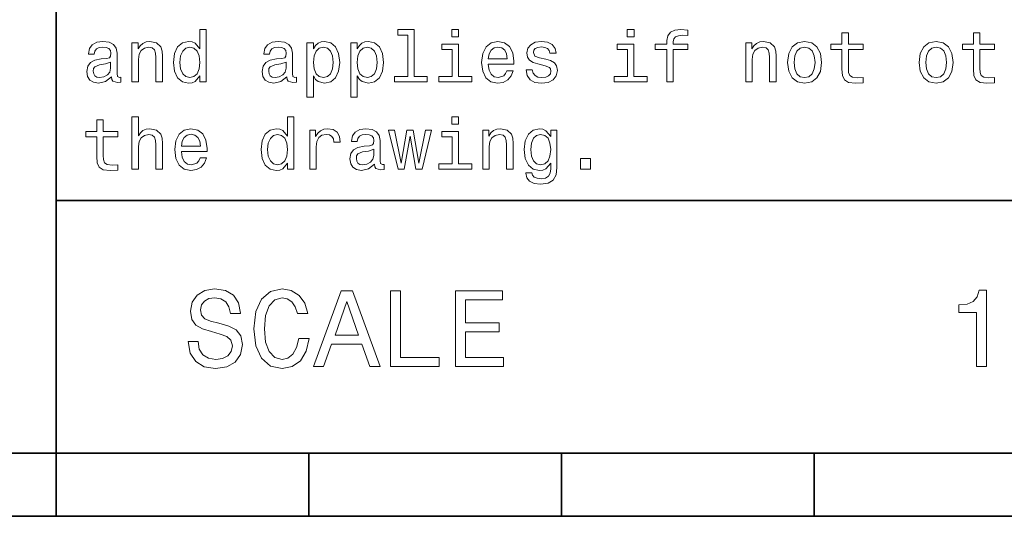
# Model space of a CAD drawing. Extents: x 0 to 420, y 0 to 297.
# Tile 13 of 30: x 219 to 258, y 8 to 27. Entities that reach past the tile are written whole.
import ezdxf

# ---------------------------------------------------------------- set-up
doc = ezdxf.new("R2010")
doc.units = 0

msp = doc.modelspace()

# ---------------------------------------------------------------- linework, layer by layer
at = {"color": 7, "lineweight": 35}
for p, q in [((220, 10), (220, 70)), ((220, 20), (410, 20)), ((10, 10), (410, 10)), ((220, 10), (220, 7.5)), ((220, 10), (410, 10)), ((230, 10), (230, 7.5)), ((240, 10), (240, 7.5)), ((250, 10), (250, 7.5)), ((110, 7.5), (310, 7.5))]:
    msp.add_line(p, q, dxfattribs=at)
at = {"color": 7, "lineweight": 13}
for points in [[(225.69165, 24.937321), (225.69165, 24.698128), (225.945251, 24.698128), (225.945251, 26.767292), (225.694519, 26.767292), (225.694519, 26.009367), (225.501434, 26.228388), (225.383286, 26.28026), (225.247833, 26.300434), (225.002884, 26.242796), (224.812683, 26.081413), (224.688766, 25.822046), (224.645538, 25.473343), (224.688766, 25.124641), (224.812683, 24.862392), (225.002884, 24.698128), (225.247833, 24.643373), (225.383286, 24.663546), (225.504318, 24.715418)], [(233.919312, 26.554035), (233.919312, 24.911385), (233.39769, 24.911385), (233.39769, 24.698128), (234.691635, 24.698128), (234.691635, 24.911385), (234.172913, 24.911385), (234.172913, 26.767292), (233.521606, 26.767292), (233.521606, 26.554035)], [(235.933716, 26.767292), (235.66571, 26.767292), (235.66571, 26.479107), (235.933716, 26.479107)], [(242.873199, 26.767292), (242.605194, 26.767292), (242.605194, 26.479107), (242.873199, 26.479107)], [(244.175797, 25.977667), (244.175797, 24.698128), (244.429398, 24.698128), (244.429398, 25.977667), (245.005768, 25.977667), (245.005768, 26.193806), (244.429398, 26.193806), (244.429398, 26.288906), (244.44957, 26.404179), (244.515854, 26.481989), (244.628235, 26.528099), (244.789627, 26.545389), (245.005768, 26.533863), (245.005768, 26.752882), (244.731995, 26.767292), (244.484146, 26.741356), (244.311234, 26.663546), (244.207489, 26.528099), (244.175797, 26.335014), (244.175797, 26.193806), (243.711823, 26.193806), (243.711823, 25.977667)], [(251.103745, 25.977667), (251.103745, 25.20245), (251.121033, 24.951731), (251.201736, 24.77882), (251.363113, 24.677956), (251.636887, 24.643373), (251.9366, 24.657782), (251.9366, 24.876802), (251.717575, 24.85951), (251.518738, 24.882566), (251.412109, 24.954613), (251.365997, 25.075649), (251.357346, 25.245678), (251.357346, 25.977667), (251.9366, 25.977667), (251.9366, 26.193806), (251.357346, 26.193806), (251.357346, 26.646255), (251.103745, 26.646255), (251.103745, 26.193806), (250.66571, 26.193806), (250.66571, 25.977667)], [(256.30835, 25.977667), (256.30835, 25.20245), (256.325653, 24.951731), (256.406342, 24.77882), (256.567719, 24.677956), (256.841492, 24.643373), (257.141205, 24.657782), (257.141205, 24.876802), (256.92218, 24.85951), (256.723358, 24.882566), (256.61673, 24.954613), (256.570618, 25.075649), (256.561951, 25.245678), (256.561951, 25.977667), (257.141205, 25.977667), (257.141205, 26.193806), (256.561951, 26.193806), (256.561951, 26.646255), (256.30835, 26.646255), (256.30835, 26.193806), (255.870316, 26.193806), (255.870316, 25.977667)], [(222.190201, 24.899857), (222.190201, 24.891211), (222.204605, 24.793228), (222.247833, 24.724064), (222.429398, 24.66931), (222.570602, 24.692364), (222.570602, 24.888329), (222.510086, 24.879684), (222.429398, 24.917149), (222.414978, 25.032421), (222.414978, 25.833574), (222.380402, 26.038185), (222.279541, 26.182278), (222.103745, 26.268732), (221.855911, 26.300434), (221.613831, 26.26585), (221.435165, 26.167868), (221.322769, 26.015131), (221.285309, 25.813402), (221.285309, 25.79611), (221.51297, 25.79611), (221.533142, 25.917149), (221.596542, 26.003603), (221.700287, 26.055477), (221.84726, 26.075649), (221.98848, 26.061239), (222.08934, 26.018013), (222.149857, 25.943085), (222.170029, 25.839338), (222.158508, 25.7183), (222.112396, 25.657782), (221.997116, 25.628963), (221.780975, 25.605909), (221.533142, 25.554035), (221.357346, 25.461817), (221.253601, 25.317724), (221.221909, 25.104467), (221.250717, 24.914267), (221.340057, 24.773056), (221.484146, 24.683718), (221.682999, 24.652018), (221.951004, 24.712538)], [(223.005768, 24.698128), (223.259369, 24.698128), (223.259369, 25.591499), (223.285309, 25.79611), (223.368881, 25.945967), (223.498566, 26.038185), (223.671463, 26.072767), (223.809799, 26.043949), (223.896255, 25.966139), (223.939484, 25.836456), (223.953888, 25.663546), (223.953888, 24.698128), (224.207489, 24.698128), (224.207489, 25.71542), (224.195969, 25.920031), (224.144089, 26.090059), (223.97406, 26.245678), (223.708939, 26.300434), (223.561966, 26.28026), (223.438034, 26.225506), (223.331406, 26.133286), (223.247833, 26.009367), (223.247833, 26.245678), (223.005768, 26.245678)], [(229.129684, 24.899857), (229.129684, 24.891211), (229.144089, 24.793228), (229.187317, 24.724064), (229.368881, 24.66931), (229.510086, 24.692364), (229.510086, 24.888329), (229.44957, 24.879684), (229.368881, 24.917149), (229.354462, 25.032421), (229.354462, 25.833574), (229.319885, 26.038185), (229.219025, 26.182278), (229.043228, 26.268732), (228.795395, 26.300434), (228.553314, 26.26585), (228.374634, 26.167868), (228.262253, 26.015131), (228.224777, 25.813402), (228.224777, 25.79611), (228.452454, 25.79611), (228.472626, 25.917149), (228.536026, 26.003603), (228.639771, 26.055477), (228.786743, 26.075649), (228.927948, 26.061239), (229.028824, 26.018013), (229.08934, 25.943085), (229.109512, 25.839338), (229.097977, 25.7183), (229.05188, 25.657782), (228.9366, 25.628963), (228.720459, 25.605909), (228.472626, 25.554035), (228.296829, 25.461817), (228.193085, 25.317724), (228.161377, 25.104467), (228.190201, 24.914267), (228.279541, 24.773056), (228.42363, 24.683718), (228.622482, 24.652018), (228.890488, 24.712538)], [(230.184433, 26.006485), (230.184433, 26.245678), (229.930832, 26.245678), (229.930832, 24.098703), (230.184433, 24.098703), (230.184433, 24.934439), (230.273773, 24.798992), (230.374634, 24.709656), (230.628235, 24.643373), (230.870316, 24.698128), (231.060516, 24.862392), (231.184433, 25.121759), (231.230545, 25.473343), (231.184433, 25.822046), (231.060516, 26.081413), (230.870316, 26.242796), (230.628235, 26.300434), (230.489914, 26.283142), (230.371765, 26.228388), (230.270889, 26.136168)], [(231.919312, 26.006485), (231.919312, 26.245678), (231.66571, 26.245678), (231.66571, 24.098703), (231.919312, 24.098703), (231.919312, 24.934439), (232.008652, 24.798992), (232.109512, 24.709656), (232.363113, 24.643373), (232.605194, 24.698128), (232.795395, 24.862392), (232.919312, 25.121759), (232.965424, 25.473343), (232.919312, 25.822046), (232.795395, 26.081413), (232.605194, 26.242796), (232.363113, 26.300434), (232.224777, 26.283142), (232.106628, 26.228388), (232.005768, 26.136168)], [(235.925064, 24.911385), (235.925064, 26.193806), (235.273773, 26.193806), (235.273773, 25.977667), (235.671463, 25.977667), (235.671463, 24.911385), (235.15274, 24.911385), (235.15274, 24.698128), (236.44957, 24.698128), (236.44957, 24.911385)], [(237.106628, 25.398417), (238.121033, 25.398417), (238.123917, 25.516571), (238.077805, 25.847984), (237.951004, 26.095821), (237.749283, 26.245678), (237.481262, 26.300434), (237.219025, 26.242796), (237.017288, 26.081413), (236.887604, 25.819164), (236.841492, 25.473343), (236.88472, 25.118877), (237.014404, 24.85951), (237.213257, 24.698128), (237.472626, 24.643373), (237.697403, 24.680838), (237.881836, 24.77882), (238.017288, 24.934439), (238.095093, 25.141932), (237.844376, 25.141932), (237.792511, 25.026657), (237.717575, 24.940203), (237.504318, 24.871038), (237.340057, 24.902739), (237.216141, 25.003603), (237.135437, 25.167868), (237.106628, 25.389771)], [(239.377518, 25.600145), (239.132568, 25.657782), (238.951004, 25.724064), (238.890488, 25.85951), (238.907776, 25.954613), (238.968292, 26.023777), (239.066284, 26.067003), (239.207489, 26.084295), (239.342941, 26.067003), (239.44957, 26.015131), (239.518738, 25.937321), (239.547546, 25.833574), (239.79538, 25.833574), (239.79538, 25.839338), (239.752167, 26.026657), (239.634003, 26.173632), (239.44957, 26.26585), (239.207489, 26.300434), (238.96254, 26.26585), (238.783859, 26.17075), (238.671463, 26.029539), (238.636887, 25.850866), (238.662827, 25.677956), (238.743515, 25.556917), (238.876083, 25.470463), (239.069168, 25.409943), (239.351578, 25.340778), (239.52449, 25.268732), (239.570602, 25.211096), (239.587891, 25.124641), (239.561951, 25.018013), (239.492798, 24.937321), (239.380402, 24.885448), (239.230545, 24.868156), (239.072052, 24.885448), (238.956772, 24.945967), (238.878967, 25.043949), (238.84726, 25.179396), (238.60231, 25.179396), (238.642654, 24.948849), (238.760803, 24.781702), (238.94812, 24.680838), (239.207489, 24.643373), (239.478378, 24.680838), (239.677231, 24.781702), (239.798264, 24.943085), (239.841492, 25.15346), (239.809799, 25.335016), (239.720459, 25.458935), (239.573486, 25.539627)], [(242.864548, 24.911385), (242.864548, 26.193806), (242.213257, 26.193806), (242.213257, 25.977667), (242.610947, 25.977667), (242.610947, 24.911385), (242.092224, 24.911385), (242.092224, 24.698128), (243.389053, 24.698128), (243.389053, 24.911385)], [(247.293945, 24.698128), (247.547546, 24.698128), (247.547546, 25.591499), (247.573486, 25.79611), (247.657059, 25.945967), (247.786743, 26.038185), (247.959656, 26.072767), (248.097992, 26.043949), (248.184433, 25.966139), (248.227661, 25.836456), (248.242081, 25.663546), (248.242081, 24.698128), (248.495682, 24.698128), (248.495682, 25.71542), (248.484146, 25.920031), (248.432281, 26.090059), (248.262253, 26.245678), (247.997116, 26.300434), (247.850143, 26.28026), (247.726227, 26.225506), (247.619598, 26.133286), (247.536026, 26.009367), (247.536026, 26.245678), (247.293945, 26.245678)], [(248.953888, 25.470463), (249, 25.118877), (249.132568, 24.85951), (249.342941, 24.698128), (249.625366, 24.643373), (249.904907, 24.698128), (250.11528, 24.856628), (250.247833, 25.115995), (250.296829, 25.470463), (250.247833, 25.822046), (250.11528, 26.084295), (249.904907, 26.242796), (249.625366, 26.300434), (249.342941, 26.242796), (249.132568, 26.081413), (249, 25.822046)], [(254.158508, 25.470463), (254.20462, 25.118877), (254.337189, 24.85951), (254.547546, 24.698128), (254.829971, 24.643373), (255.109512, 24.698128), (255.319885, 24.856628), (255.452454, 25.115995), (255.50145, 25.470463), (255.452454, 25.822046), (255.319885, 26.084295), (255.109512, 26.242796), (254.829971, 26.300434), (254.547546, 26.242796), (254.337189, 26.081413), (254.20462, 25.822046)], [(225.291061, 26.072767), (225.458206, 26.032421), (225.585022, 25.920031), (225.659943, 25.73271), (225.688766, 25.473343), (225.659943, 25.211096), (225.585022, 25.023777), (225.458206, 24.908503), (225.291061, 24.871038), (225.132568, 24.908503), (225.01152, 25.023777), (224.930832, 25.213978), (224.904892, 25.473343), (224.930832, 25.729828), (225.01152, 25.917149), (225.132568, 26.032421)], [(230.585022, 24.871038), (230.414978, 24.908503), (230.291061, 25.023777), (230.213257, 25.211096), (230.187317, 25.473343), (230.213257, 25.73271), (230.291061, 25.920031), (230.414978, 26.032421), (230.585022, 26.072767), (230.740631, 26.032421), (230.864548, 25.917149), (230.942368, 25.729828), (230.971176, 25.473343), (230.942368, 25.213978), (230.864548, 25.023777), (230.740631, 24.908503)], [(232.319885, 24.871038), (232.149857, 24.908503), (232.02594, 25.023777), (231.94812, 25.211096), (231.922195, 25.473343), (231.94812, 25.73271), (232.02594, 25.920031), (232.149857, 26.032421), (232.319885, 26.072767), (232.47551, 26.032421), (232.599426, 25.917149), (232.677231, 25.729828), (232.706055, 25.473343), (232.677231, 25.213978), (232.599426, 25.023777), (232.47551, 24.908503)], [(237.106628, 25.611671), (237.138321, 25.81052), (237.216141, 25.957493), (237.33429, 26.046831), (237.489914, 26.078531), (237.642654, 26.046831), (237.760803, 25.957493), (237.832855, 25.81052), (237.858795, 25.611671)], [(249.213257, 25.473343), (249.239197, 25.73271), (249.319885, 25.920031), (249.44957, 26.035303), (249.625366, 26.075649), (249.798279, 26.035303), (249.927948, 25.922911), (250.008652, 25.73271), (250.03746, 25.473343), (250.008652, 25.211096), (249.927948, 25.020895), (249.798279, 24.905621), (249.625366, 24.868156), (249.44957, 24.905621), (249.319885, 25.020895), (249.239197, 25.211096)], [(254.417877, 25.473343), (254.443817, 25.73271), (254.524506, 25.920031), (254.654175, 26.035303), (254.829971, 26.075649), (255.002884, 26.035303), (255.132568, 25.922911), (255.213257, 25.73271), (255.242081, 25.473343), (255.213257, 25.211096), (255.132568, 25.020895), (255.002884, 24.905621), (254.829971, 24.868156), (254.654175, 24.905621), (254.524506, 25.020895), (254.443817, 25.211096)], [(222.161377, 25.239914), (222.126801, 25.090059), (222.034576, 24.974785), (221.896255, 24.899857), (221.726227, 24.87392), (221.616714, 24.888329), (221.53891, 24.934439), (221.489914, 25.015131), (221.47551, 25.127523), (221.48703, 25.228388), (221.533142, 25.300434), (221.717575, 25.381124), (221.951004, 25.415707), (222.161377, 25.484871)], [(229.100861, 25.239914), (229.066284, 25.090059), (228.97406, 24.974785), (228.835739, 24.899857), (228.66571, 24.87392), (228.556198, 24.888329), (228.478394, 24.934439), (228.429398, 25.015131), (228.414978, 25.127523), (228.426514, 25.228388), (228.472626, 25.300434), (228.657059, 25.381124), (228.890488, 25.415707), (229.100861, 25.484871)], [(221.610947, 22.522335), (221.610947, 21.747118), (221.628235, 21.496399), (221.708939, 21.323488), (221.870316, 21.222624), (222.144089, 21.188042), (222.443802, 21.20245), (222.443802, 21.421471), (222.224777, 21.404179), (222.02594, 21.427235), (221.919312, 21.499281), (221.873199, 21.620317), (221.864548, 21.790346), (221.864548, 22.522335), (222.443802, 22.522335), (222.443802, 22.738474), (221.864548, 22.738474), (221.864548, 23.190922), (221.610947, 23.190922), (221.610947, 22.738474), (221.172913, 22.738474), (221.172913, 22.522335)], [(223.005768, 21.242796), (223.259369, 21.242796), (223.259369, 22.136168), (223.285309, 22.340778), (223.368881, 22.490635), (223.498566, 22.582853), (223.671463, 22.617435), (223.809799, 22.588617), (223.896255, 22.510807), (223.939484, 22.381124), (223.953888, 22.208214), (223.953888, 21.242796), (224.207489, 21.242796), (224.207489, 22.260086), (224.195969, 22.464699), (224.144089, 22.634727), (223.97406, 22.790346), (223.708939, 22.8451), (223.564835, 22.824928), (223.440918, 22.770174), (223.337173, 22.683718), (223.259369, 22.565563), (223.259369, 23.31196), (223.005768, 23.31196)], [(229.161377, 21.481989), (229.161377, 21.242796), (229.414978, 21.242796), (229.414978, 23.31196), (229.164261, 23.31196), (229.164261, 22.554035), (228.971176, 22.773056), (228.853027, 22.824928), (228.717575, 22.8451), (228.472626, 22.787464), (228.282425, 22.626081), (228.158508, 22.366714), (228.11528, 22.018013), (228.158508, 21.66931), (228.282425, 21.407061), (228.472626, 21.242796), (228.717575, 21.188042), (228.853027, 21.208214), (228.97406, 21.260086)], [(235.933716, 23.31196), (235.66571, 23.31196), (235.66571, 23.023775), (235.933716, 23.023775)], [(224.96254, 21.943085), (225.976944, 21.943085), (225.979828, 22.061239), (225.933716, 22.392653), (225.806915, 22.64049), (225.605194, 22.790346), (225.337173, 22.8451), (225.074921, 22.787464), (224.873199, 22.626081), (224.743515, 22.363834), (224.697403, 22.018013), (224.740631, 21.663546), (224.870316, 21.404179), (225.069168, 21.242796), (225.328537, 21.188042), (225.553314, 21.225506), (225.737747, 21.323488), (225.873199, 21.479107), (225.951004, 21.6866), (225.700287, 21.6866), (225.648422, 21.571325), (225.573486, 21.484871), (225.360229, 21.415707), (225.195969, 21.447407), (225.072052, 21.548271), (224.991348, 21.712536), (224.96254, 21.934439)], [(224.96254, 22.156342), (224.994232, 22.355188), (225.072052, 22.502161), (225.190201, 22.591499), (225.345825, 22.623199), (225.498566, 22.591499), (225.616714, 22.502161), (225.688766, 22.355188), (225.714691, 22.156342)], [(228.760803, 22.617435), (228.927948, 22.577089), (229.054749, 22.464699), (229.129684, 22.277378), (229.158508, 22.018013), (229.129684, 21.755764), (229.054749, 21.568445), (228.927948, 21.453171), (228.760803, 21.415707), (228.60231, 21.453171), (228.481262, 21.568445), (228.400574, 21.758646), (228.374634, 22.018013), (228.400574, 22.274496), (228.481262, 22.461817), (228.60231, 22.577089)], [(230.040344, 21.242796), (230.293945, 21.242796), (230.293945, 22.127522), (230.319885, 22.340778), (230.39769, 22.493517), (230.52449, 22.585735), (230.694519, 22.617435), (230.82132, 22.597263), (230.916428, 22.539625), (230.97406, 22.441643), (230.994232, 22.309078), (231.250717, 22.309078), (231.216141, 22.542507), (231.121033, 22.709654), (230.96254, 22.81052), (230.746399, 22.8451), (230.599426, 22.822046), (230.472626, 22.76441), (230.360229, 22.666428), (230.270889, 22.533863), (230.270889, 22.790346), (230.040344, 22.790346)], [(232.599426, 21.444525), (232.599426, 21.435879), (232.613831, 21.337896), (232.657059, 21.268732), (232.838623, 21.213978), (232.979828, 21.237032), (232.979828, 21.432997), (232.919312, 21.424353), (232.838623, 21.461817), (232.824203, 21.577089), (232.824203, 22.378242), (232.789627, 22.582853), (232.688766, 22.726946), (232.51297, 22.8134), (232.265137, 22.8451), (232.023056, 22.81052), (231.844376, 22.712536), (231.731995, 22.559799), (231.694519, 22.35807), (231.694519, 22.340778), (231.922195, 22.340778), (231.942368, 22.461817), (232.005768, 22.548271), (232.109512, 22.600145), (232.256485, 22.620317), (232.39769, 22.605907), (232.498566, 22.562681), (232.559082, 22.487753), (232.579254, 22.384007), (232.567719, 22.262968), (232.521606, 22.20245), (232.406342, 22.173632), (232.190201, 22.150578), (231.942368, 22.098703), (231.766571, 22.006485), (231.662827, 21.862392), (231.631119, 21.649136), (231.659943, 21.458935), (231.749283, 21.317724), (231.893372, 21.228386), (232.092224, 21.196686), (232.360229, 21.257206)], [(233.780975, 21.242796), (234.01152, 22.556917), (234.242081, 21.242796), (234.484146, 21.242796), (234.864548, 22.790346), (234.619598, 22.790346), (234.363113, 21.476225), (234.135452, 22.790346), (233.88472, 22.790346), (233.657059, 21.476225), (233.400574, 22.790346), (233.158508, 22.790346), (233.53891, 21.242796)], [(235.925064, 21.456053), (235.925064, 22.738474), (235.273773, 22.738474), (235.273773, 22.522335), (235.671463, 22.522335), (235.671463, 21.456053), (235.15274, 21.456053), (235.15274, 21.242796), (236.44957, 21.242796), (236.44957, 21.456053)], [(236.88472, 21.242796), (237.138321, 21.242796), (237.138321, 22.136168), (237.164261, 22.340778), (237.247833, 22.490635), (237.377518, 22.582853), (237.55043, 22.617435), (237.688751, 22.588617), (237.775208, 22.510807), (237.818451, 22.381124), (237.832855, 22.208214), (237.832855, 21.242796), (238.086456, 21.242796), (238.086456, 22.260086), (238.074921, 22.464699), (238.023056, 22.634727), (237.853027, 22.790346), (237.587891, 22.8451), (237.440918, 22.824928), (237.317001, 22.770174), (237.210373, 22.677954), (237.126801, 22.554035), (237.126801, 22.790346), (236.88472, 22.790346)], [(239.824203, 21.31196), (239.824203, 22.790346), (239.582123, 22.790346), (239.582123, 22.539625), (239.383286, 22.767292), (239.262238, 22.824928), (239.126801, 22.8451), (238.881836, 22.787464), (238.691635, 22.626081), (238.567719, 22.366714), (238.52449, 22.018013), (238.567719, 21.666428), (238.691635, 21.407061), (238.881836, 21.242796), (239.126801, 21.188042), (239.265121, 21.208214), (239.380402, 21.260086), (239.582123, 21.479107), (239.582123, 21.260086), (239.559082, 21.087177), (239.495682, 20.963257), (239.374634, 20.891211), (239.193085, 20.865274), (239.034576, 20.882565), (238.92218, 20.925793), (238.855911, 21.000721), (238.835739, 21.101585), (238.590775, 21.101585), (238.590775, 21.090057), (238.628235, 20.905621), (238.743515, 20.767292), (238.927948, 20.677954), (239.17868, 20.646254), (239.478378, 20.689482), (239.677231, 20.81052), (239.789627, 21.020893)], [(238.786743, 22.018013), (238.812683, 22.274496), (238.890488, 22.464699), (239.01152, 22.577089), (239.172913, 22.617435), (239.342941, 22.577089), (239.469742, 22.464699), (239.547546, 22.274496), (239.57637, 22.018013), (239.547546, 21.755764), (239.469742, 21.568445), (239.342941, 21.453171), (239.172913, 21.415707), (239.01152, 21.453171), (238.890488, 21.568445), (238.812683, 21.758646)], [(232.570602, 21.784582), (232.536026, 21.634727), (232.443802, 21.519453), (232.305481, 21.444525), (232.135452, 21.418589), (232.02594, 21.432997), (231.94812, 21.479107), (231.899139, 21.559799), (231.88472, 21.672192), (231.896255, 21.773056), (231.942368, 21.845102), (232.126801, 21.925793), (232.360229, 21.960375), (232.570602, 22.029539)], [(240.752167, 21.242796), (241.149857, 21.242796), (241.149857, 21.672192), (240.752167, 21.672192)], [(225.618149, 14.418589), (225.224777, 14.418589), (225.311234, 13.960375), (225.527374, 13.623199), (225.860229, 13.42003), (226.309799, 13.346542), (226.755051, 13.415707), (227.087891, 13.605908), (227.299713, 13.904179), (227.377518, 14.297551), (227.312683, 14.652018), (227.131119, 14.881124), (226.837173, 15.032421), (226.443802, 15.144814), (226.106628, 15.226946), (225.886169, 15.322046), (225.760803, 15.460375), (225.721909, 15.676514), (225.760803, 15.871038), (225.873199, 16.018013), (226.046112, 16.117435), (226.283859, 16.152018), (226.52594, 16.108789), (226.716141, 15.992075), (226.841492, 15.797551), (226.902023, 15.533862), (227.295395, 15.533862), (227.295395, 15.542507), (227.226227, 15.948848), (227.023056, 16.251442), (226.703171, 16.441643), (226.270889, 16.506485), (225.881851, 16.441643), (225.579254, 16.260086), (225.38472, 15.979107), (225.315567, 15.615994), (225.371765, 15.291787), (225.536026, 15.071326), (225.795395, 14.924352), (226.149857, 14.81196), (226.5, 14.712537), (226.763687, 14.617435), (226.92363, 14.479107), (226.979828, 14.254323), (226.927948, 14.025216), (226.793945, 13.852305), (226.590775, 13.744237), (226.327087, 13.709655), (226.033142, 13.757205), (225.808365, 13.895534), (225.66571, 14.120317)], [(229.603745, 14.543948), (229.517288, 14.180836), (229.374634, 13.92147), (229.175797, 13.761528), (228.942368, 13.709655), (228.661377, 13.787464), (228.440918, 14.020894), (228.293945, 14.401298), (228.246399, 14.928675), (228.293945, 15.45173), (228.4366, 15.836456), (228.657059, 16.069885), (228.942368, 16.152018), (229.149857, 16.108789), (229.327087, 15.987753), (229.465424, 15.793228), (229.560516, 15.525217), (229.971176, 15.525217), (229.841492, 15.93588), (229.616714, 16.247118), (229.309799, 16.441643), (228.942368, 16.510807), (228.484146, 16.402739), (228.134003, 16.100145), (227.909225, 15.603026), (227.831406, 14.928675), (227.909225, 14.254323), (228.134003, 13.757205), (228.484146, 13.450289), (228.942368, 13.346542), (229.344376, 13.428675), (229.668594, 13.657782), (229.89769, 14.033862), (230.018738, 14.543948)], [(230.19165, 13.428675), (230.58934, 13.428675), (230.904907, 14.310519), (232.10231, 14.310519), (232.417862, 13.428675), (232.824203, 13.428675), (231.726227, 16.432999), (231.285309, 16.432999)], [(233.230545, 13.428675), (235.158508, 13.428675), (235.158508, 13.791787), (233.628235, 13.791787), (233.628235, 16.428675), (233.230545, 16.428675)], [(235.802597, 13.428675), (237.704605, 13.428675), (237.704605, 13.791787), (236.200287, 13.791787), (236.200287, 14.807637), (237.540344, 14.807637), (237.540344, 15.166427), (236.200287, 15.166427), (236.200287, 16.065563), (237.670029, 16.065563), (237.670029, 16.428675), (235.802597, 16.428675)], [(256.427948, 13.428675), (256.82132, 13.428675), (256.82132, 16.450289), (256.527374, 16.450289), (256.449554, 16.1866), (256.293945, 16.009367), (256.056183, 15.905621), (255.727661, 15.871038), (255.727661, 15.564121), (256.427948, 15.564121)], [(231.043228, 14.677955), (231.505768, 16.000721), (231.968292, 14.677955)]]:
    msp.add_lwpolyline(points, close=True, dxfattribs=at)

doc.saveas('drawing.dxf')
